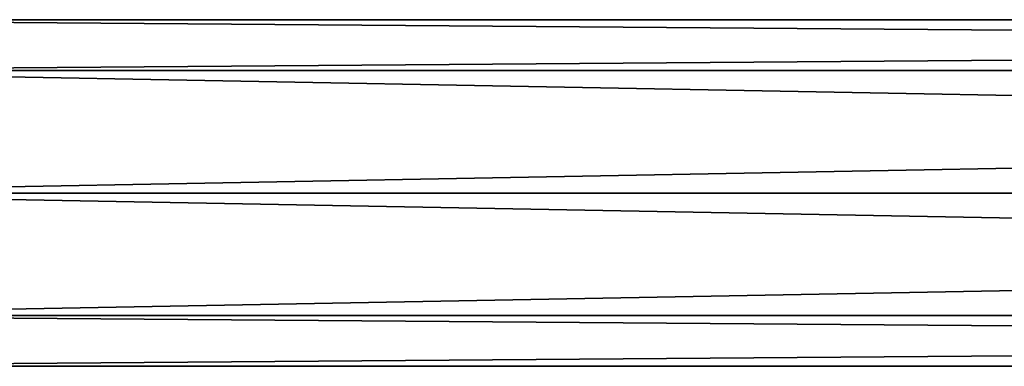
# Model space of a CAD drawing. Extents: x -250 to 250, y -832 to 754.
# Tile 234 of 256: x -188 to -125, y 715 to 737. Entities that reach past the tile are written whole.
import ezdxf

# ---------------------------------------------------------------- set-up
doc = ezdxf.new("R2010")
doc.units = 0
doc.header["$LTSCALE"] = 33.374815
doc.layers.add('199', color=7, linetype='CONTINUOUS')
doc.layers.add('200', color=7, linetype='CONTINUOUS')

msp = doc.modelspace()

# ---------------------------------------------------------------- linework, layer by layer
at = {"layer": '199', "color": 7, "linetype": 'CONTINUOUS'}
for points in [[(210, 726, -11), (210, 718.222, -7.778), (-210, 726, -11), (210, 726, -11)], [(-210, 726, -11), (210, 718.222, -7.778), (-210, 718.222, -7.778), (-210, 726, -11)], [(210, 718.222, 7.778), (210, 726, 11), (-210, 718.222, 7.778), (210, 718.222, 7.778)], [(210, 726, 11), (-210, 726, 11), (-210, 718.222, 7.778), (210, 726, 11)], [(210, 718.222, -7.778), (210, 715), (-210, 718.222, -7.778), (210, 718.222, -7.778)], [(210, 715), (210, 718.222, 7.778), (-210, 715), (210, 715)], [(210, 715), (-210, 715), (-210, 718.222, -7.778), (210, 715)], [(210, 718.222, 7.778), (-210, 718.222, 7.778), (-210, 715), (210, 718.222, 7.778)]]:
    msp.add_3dface(points, dxfattribs=at)
at = {"layer": '200', "color": 7, "linetype": 'CONTINUOUS'}
for points in [[(210, 733.778, 7.778), (210, 737), (-210, 733.778, 7.778), (210, 733.778, 7.778)], [(210, 737), (210, 733.778, -7.778), (-210, 737), (210, 737)], [(210, 737), (-210, 737), (-210, 733.778, 7.778), (210, 737)], [(210, 733.778, -7.778), (-210, 733.778, -7.778), (-210, 737), (210, 733.778, -7.778)], [(210, 733.778, -7.778), (210, 726, -11), (-210, 733.778, -7.778), (210, 733.778, -7.778)], [(210, 726, -11), (-210, 726, -11), (-210, 733.778, -7.778), (210, 726, -11)], [(210, 726, 11), (210, 733.778, 7.778), (-210, 726, 11), (210, 726, 11)], [(210, 733.778, 7.778), (-210, 733.778, 7.778), (-210, 726, 11), (210, 733.778, 7.778)]]:
    msp.add_3dface(points, dxfattribs=at)

doc.saveas('drawing.dxf')
